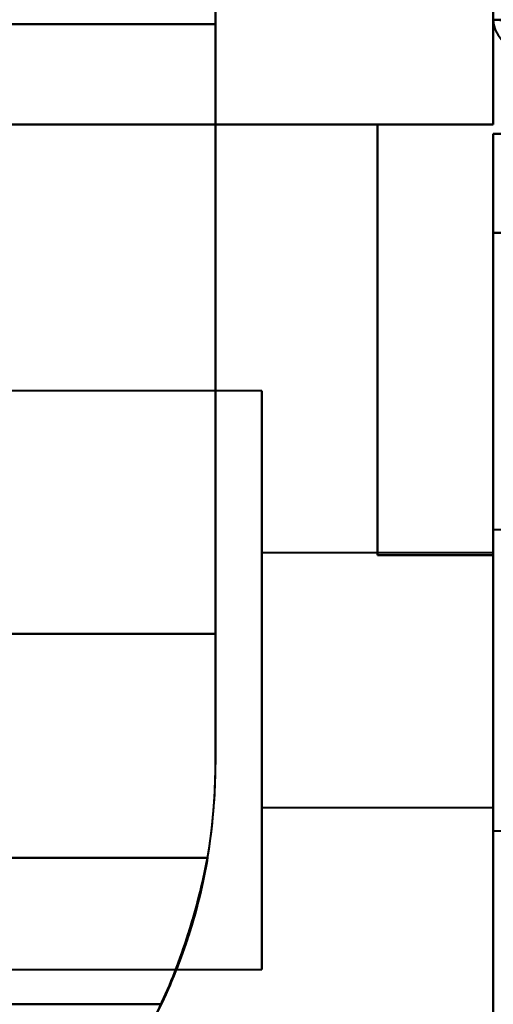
# Model space of a CAD drawing. Header units: millimetres. Extents: x -747 to 747, y -1110 to 610.
# Tile 4 of 93: x -595 to -585, y -354 to -332. Entities that reach past the tile are written whole.
import ezdxf

# ---------------------------------------------------------------- set-up
doc = ezdxf.new("R2010")
doc.units = ezdxf.units.MM
doc.layers.add('G-IMPT', color=8, linetype='Continuous', lineweight=40)

# ---------------------------------------------------------------- blocks, each defined once
blk = doc.blocks.new('NEXA 1000 CALQUES_dwg-755156-Niveau de réf_')
at = {"layer": 'G-IMPT'}
for p, q in [((-585, 369.4), (-585, -331.4)), ((-585, 369.4), (-585, -331.4)), ((-584.4, -331.4), (-585, -331.4)), ((-585, -331.4), (-584.4, -331.4)), ((-584.4, -331.4), (-585, -331.4)), ((-584.4, -331.4), (-585, -331.4)), ((-585, -331.4), (-584.4, -331.4)), ((-590, -339.415), (-614.498, -339.415)), ((-590, -339.415), (-614.498, -339.415)), ((-590, -339.415), (-614.498, -339.415)), ((-590, -339.415), (-614.498, -339.415)), ((-590, -339.415), (-590, -351.915)), ((-590, -339.415), (-590, -351.915)), ((-590, -339.415), (-590, -351.915)), ((-590, -339.415), (-590, -351.915)), ((-590, -339.415), (-590, -351.915)), ((-590, -339.415), (-590, -351.915)), ((-590, -339.415), (-590, -351.915)), ((-590, -339.415), (-590, -351.915)), ((-590, -351.915), (-590, -339.415)), ((-590, -351.915), (-590, -339.415)), ((-590, -351.915), (-590, -339.415)), ((-590, -351.915), (-590, -339.415)), ((-590, -351.915), (-590, -339.415)), ((-590, -351.915), (-590, -339.415)), ((-590, -351.915), (-590, -339.415)), ((-590, -351.915), (-590, -339.415)), ((-582.785, -342.415), (-585, -342.415)), ((-582.785, -342.415), (-585, -342.415)), ((-582.785, -342.415), (-585, -342.415)), ((-582.785, -342.415), (-585, -342.415)), ((-585, -342.415), (-585, -348.48)), ((-585, -342.415), (-585, -348.48)), ((-585, -342.415), (-585, -348.48)), ((-585, -342.415), (-585, -348.48)), ((-585, -348.915), (-585, -342.415)), ((-585, -348.915), (-585, -342.415)), ((-585, -348.915), (-585, -342.415)), ((-585, -348.915), (-585, -342.415)), ((-585, -348.915), (-585, -342.415)), ((-585, -348.915), (-585, -342.415)), ((-585, -348.915), (-585, -342.415)), ((-585, -348.915), (-585, -342.415)), ((-585, -342.915), (-590, -342.915)), ((-585, -342.915), (-590, -342.915)), ((-585, -342.915), (-590, -342.915)), ((-585, -342.915), (-590, -342.915)), ((-590, -342.915), (-590, -348.415)), ((-590, -342.915), (-590, -348.415)), ((-590, -342.915), (-590, -348.415)), ((-590, -342.915), (-590, -348.415)), ((-590, -342.915), (-590, -348.415)), ((-590, -342.915), (-590, -348.415)), ((-590, -342.915), (-590, -348.415)), ((-590, -342.915), (-590, -348.415)), ((-590, -348.415), (-590, -342.915)), ((-590, -348.415), (-590, -342.915)), ((-590, -348.415), (-590, -342.915)), ((-590, -348.415), (-590, -342.915)), ((-590, -348.415), (-590, -342.915)), ((-590, -348.415), (-590, -342.915)), ((-590, -348.415), (-590, -342.915)), ((-590, -348.415), (-590, -342.915)), ((-585, -342.851), (-585, -348.915)), ((-585, -342.851), (-585, -348.915)), ((-585, -342.851), (-585, -348.915)), ((-585, -342.851), (-585, -348.915)), ((-585, -342.915), (-585, -348.415)), ((-585, -342.915), (-585, -348.415)), ((-585, -342.915), (-585, -348.415)), ((-585, -342.915), (-585, -348.415)), ((-585, -342.915), (-585, -348.415)), ((-585, -342.915), (-585, -348.415)), ((-585, -342.915), (-585, -348.415)), ((-585, -342.915), (-585, -348.415)), ((-585, -348.415), (-585, -342.915)), ((-585, -348.415), (-585, -342.915)), ((-585, -348.415), (-585, -342.915)), ((-585, -348.415), (-585, -342.915)), ((-585, -348.415), (-585, -342.915)), ((-585, -348.415), (-585, -342.915)), ((-585, -348.415), (-585, -342.915)), ((-585, -348.415), (-585, -342.915)), ((-590, -348.415), (-585, -348.415)), ((-590, -348.415), (-585, -348.415)), ((-590, -348.415), (-585, -348.415)), ((-590, -348.415), (-585, -348.415)), ((-585, -348.48), (-585, -348.915)), ((-585, -348.48), (-585, -348.915)), ((-585, -348.48), (-585, -348.915)), ((-585, -348.48), (-585, -348.915)), ((-585, -348.915), (-582.785, -348.915)), ((-585, -348.915), (-582.785, -348.915)), ((-585, -348.915), (-582.785, -348.915)), ((-585, -348.915), (-582.785, -348.915)), ((-614.318, -351.915), (-590, -351.915)), ((-614.318, -351.915), (-590, -351.915)), ((-614.318, -351.915), (-590, -351.915)), ((-614.318, -351.915), (-590, -351.915))]:
    blk.add_line(p, q, dxfattribs=at)
at = {"layer": 'G-IMPT', "flags": 128}
for points in [[(-585, -331.4), (-585, -156.2), (-585, 19), (-585, 194.2), (-585, 369.4)], [(-585, -331.4), (-585, -156.2), (-585, 19), (-585, 194.2), (-585, 369.4)], [(-585, 369.4), (-585, 194.2), (-585, 19), (-585, -156.2), (-585, -331.4)], [(-585, 369.4), (-585, 194.2), (-585, 19), (-585, -156.2), (-585, -331.4)], [(-585, 369.4), (-585, 194.2), (-585, 19), (-585, -156.2), (-585, -331.4)], [(-585, -331.4), (-585, -156.2), (-585, 19), (-585, 194.2), (-585, 369.4)], [(-585, -331.4), (-585, -156.2), (-585, 19), (-585, 194.2), (-585, 369.4)], [(-591, -347.485), (-591, -341.738), (-591, -335.992), (-591, -330.246), (-591, -324.5)], [(-591, -324.5), (-591, -330.246), (-591, -335.992), (-591, -341.738), (-591, -347.485)], [(-591, -347.485), (-591, -341.738), (-591, -335.992), (-591, -330.246), (-591, -324.5)], [(-591, -324.5), (-591, -330.246), (-591, -335.992), (-591, -341.738), (-591, -347.485)], [(-591, -347.485), (-591, -341.738), (-591, -335.992), (-591, -330.246), (-591, -324.5)], [(-591, -324.5), (-591, -330.246), (-591, -335.992), (-591, -341.738), (-591, -347.485)], [(-591, -347.485), (-591, -341.738), (-591, -335.992), (-591, -330.246), (-591, -324.5)], [(-591, -324.5), (-591, -330.246), (-591, -335.992), (-591, -341.738), (-591, -347.485)], [(-591, -331.5), (-596.734, -331.5), (-602.468, -331.5), (-608.202, -331.5), (-613.936, -331.5)], [(-591, -331.5), (-596.734, -331.5), (-602.468, -331.5), (-608.202, -331.5), (-613.936, -331.5)], [(-613.936, -331.5), (-608.202, -331.5), (-602.468, -331.5), (-596.734, -331.5), (-591, -331.5)], [(-591, -331.5), (-596.734, -331.5), (-602.468, -331.5), (-608.202, -331.5), (-613.936, -331.5)], [(-591, -331.5), (-596.734, -331.5), (-602.468, -331.5), (-608.202, -331.5), (-613.936, -331.5)], [(-613.936, -331.5), (-608.202, -331.5), (-602.468, -331.5), (-596.734, -331.5), (-591, -331.5)], [(-613.936, -331.5), (-608.202, -331.5), (-602.468, -331.5), (-596.734, -331.5), (-591, -331.5)], [(-613.936, -331.5), (-608.202, -331.5), (-602.468, -331.5), (-596.734, -331.5), (-591, -331.5)], [(-591, -331.5), (-596.734, -331.5), (-602.468, -331.5), (-608.202, -331.5), (-613.936, -331.5)], [(-591, -331.5), (-596.734, -331.5), (-602.468, -331.5), (-608.202, -331.5), (-613.936, -331.5)], [(-613.936, -331.5), (-608.202, -331.5), (-602.468, -331.5), (-596.734, -331.5), (-591, -331.5)], [(-591, -331.5), (-596.734, -331.5), (-602.468, -331.5), (-608.202, -331.5), (-613.936, -331.5)], [(-591, -331.5), (-596.734, -331.5), (-602.468, -331.5), (-608.202, -331.5), (-613.936, -331.5)], [(-613.936, -331.5), (-608.202, -331.5), (-602.468, -331.5), (-596.734, -331.5), (-591, -331.5)], [(-613.936, -331.5), (-608.202, -331.5), (-602.468, -331.5), (-596.734, -331.5), (-591, -331.5)], [(-613.936, -331.5), (-608.202, -331.5), (-602.468, -331.5), (-596.734, -331.5), (-591, -331.5)], [(-591, -344.665), (-591, -341.374), (-591, -338.083), (-591, -334.791), (-591, -331.5)], [(-591, -347.485), (-591, -343.488), (-591, -339.492), (-591, -335.496), (-591, -331.5)], [(-591, -331.5), (-591, -334.791), (-591, -338.083), (-591, -341.374), (-591, -344.665)], [(-591, -331.5), (-591, -335.496), (-591, -339.492), (-591, -343.488), (-591, -347.485)], [(-591, -344.665), (-591, -341.374), (-591, -338.083), (-591, -334.791), (-591, -331.5)], [(-591, -331.5), (-591, -335.496), (-591, -339.492), (-591, -343.488), (-591, -347.485)], [(-591, -347.485), (-591, -343.488), (-591, -339.492), (-591, -335.496), (-591, -331.5)], [(-591, -331.5), (-591, -334.791), (-591, -338.083), (-591, -341.374), (-591, -344.665)], [(-591, -344.665), (-591, -341.374), (-591, -338.083), (-591, -334.791), (-591, -331.5)], [(-591, -347.485), (-591, -343.488), (-591, -339.492), (-591, -335.496), (-591, -331.5)], [(-591, -331.5), (-591, -334.791), (-591, -338.083), (-591, -341.374), (-591, -344.665)], [(-591, -331.5), (-591, -335.496), (-591, -339.492), (-591, -343.488), (-591, -347.485)], [(-591, -344.665), (-591, -341.374), (-591, -338.083), (-591, -334.791), (-591, -331.5)], [(-591, -331.5), (-591, -335.496), (-591, -339.492), (-591, -343.488), (-591, -347.485)], [(-591, -347.485), (-591, -343.488), (-591, -339.492), (-591, -335.496), (-591, -331.5)], [(-591, -331.5), (-591, -334.791), (-591, -338.083), (-591, -341.374), (-591, -344.665)], [(-584.5, -331.4), (-584.625, -331.4), (-584.75, -331.4), (-584.875, -331.4), (-585, -331.4)], [(-585, -331.4), (-584.862, -331.4), (-584.725, -331.4), (-584.587, -331.4), (-584.45, -331.4)], [(-584.45, -331.45), (-584.587, -331.438), (-584.725, -331.425), (-584.862, -331.413), (-585, -331.4)], [(-585, -331.4), (-584.862, -331.413), (-584.725, -331.425), (-584.587, -331.438), (-584.45, -331.45)], [(-584.45, -331.4), (-584.587, -331.4), (-584.725, -331.4), (-584.862, -331.4), (-585, -331.4)], [(-585, -331.4), (-585, -331.966), (-585, -332.533), (-585, -333.099), (-585, -333.665)], [(-585, -333.665), (-585, -333.099), (-585, -332.533), (-585, -331.966), (-585, -331.4)], [(-585, -331.4), (-585, -331.966), (-585, -332.533), (-585, -333.099), (-585, -333.665)], [(-585, -333.665), (-585, -333.099), (-585, -332.533), (-585, -331.966), (-585, -331.4)], [(-585, -331.4), (-585, -331.966), (-585, -332.533), (-585, -333.099), (-585, -333.665)], [(-585, -333.665), (-585, -333.099), (-585, -332.533), (-585, -331.966), (-585, -331.4)], [(-585, -331.4), (-585, -331.966), (-585, -332.533), (-585, -333.099), (-585, -333.665)], [(-585, -333.665), (-585, -333.099), (-585, -332.533), (-585, -331.966), (-585, -331.4)], [(-614.152, -333.665), (-607.489, -333.665), (-600.826, -333.665), (-594.163, -333.665), (-587.5, -333.665)], [(-587.5, -333.665), (-594.163, -333.665), (-600.826, -333.665), (-607.489, -333.665), (-614.152, -333.665)], [(-614.152, -333.665), (-607.489, -333.665), (-600.826, -333.665), (-594.163, -333.665), (-587.5, -333.665)], [(-587.5, -333.665), (-594.163, -333.665), (-600.826, -333.665), (-607.489, -333.665), (-614.152, -333.665)], [(-614.152, -333.665), (-607.489, -333.665), (-600.826, -333.665), (-594.163, -333.665), (-587.5, -333.665)], [(-587.5, -333.665), (-594.163, -333.665), (-600.826, -333.665), (-607.489, -333.665), (-614.152, -333.665)], [(-614.152, -333.665), (-606.864, -333.665), (-599.576, -333.665), (-592.288, -333.665), (-585, -333.665)], [(-585, -333.665), (-592.288, -333.665), (-599.576, -333.665), (-606.864, -333.665), (-614.152, -333.665)], [(-585, -333.665), (-592.288, -333.665), (-599.576, -333.665), (-606.864, -333.665), (-614.152, -333.665)], [(-614.152, -333.665), (-606.864, -333.665), (-599.576, -333.665), (-592.288, -333.665), (-585, -333.665)], [(-614.152, -333.665), (-607.489, -333.665), (-600.826, -333.665), (-594.163, -333.665), (-587.5, -333.665)], [(-587.5, -333.665), (-594.163, -333.665), (-600.826, -333.665), (-607.489, -333.665), (-614.152, -333.665)], [(-614.152, -333.665), (-606.864, -333.665), (-599.576, -333.665), (-592.288, -333.665), (-585, -333.665)], [(-585, -333.665), (-592.288, -333.665), (-599.576, -333.665), (-606.864, -333.665), (-614.152, -333.665)], [(-585, -333.665), (-592.288, -333.665), (-599.576, -333.665), (-606.864, -333.665), (-614.152, -333.665)], [(-614.152, -333.665), (-606.864, -333.665), (-599.576, -333.665), (-592.288, -333.665), (-585, -333.665)], [(-587.5, -333.665), (-587.5, -335.99), (-587.5, -338.315), (-587.5, -340.64), (-587.5, -342.965)], [(-587.5, -342.965), (-587.5, -340.64), (-587.5, -338.315), (-587.5, -335.99), (-587.5, -333.665)], [(-587.5, -333.665), (-587.5, -335.99), (-587.5, -338.315), (-587.5, -340.64), (-587.5, -342.965)], [(-587.5, -342.965), (-587.5, -340.64), (-587.5, -338.315), (-587.5, -335.99), (-587.5, -333.665)], [(-587.5, -333.665), (-587.5, -335.99), (-587.5, -338.315), (-587.5, -340.64), (-587.5, -342.965)], [(-587.5, -342.965), (-587.5, -340.64), (-587.5, -338.315), (-587.5, -335.99), (-587.5, -333.665)], [(-587.5, -333.665), (-587.5, -335.99), (-587.5, -338.315), (-587.5, -340.64), (-587.5, -342.965)], [(-587.5, -342.965), (-587.5, -340.64), (-587.5, -338.315), (-587.5, -335.99), (-587.5, -333.665)], [(-585, -333.865), (-585, -334.399), (-585, -334.933), (-585, -335.466), (-585, -336)], [(-585, -336), (-585, -335.466), (-585, -334.933), (-585, -334.399), (-585, -333.865)], [(-585, -333.865), (-585, -334.399), (-585, -334.933), (-585, -335.466), (-585, -336)], [(-585, -336), (-585, -335.466), (-585, -334.933), (-585, -334.399), (-585, -333.865)], [(-585, -333.865), (-584.5, -333.865), (-584, -333.865), (-583.5, -333.865), (-583, -333.865)], [(-583, -333.865), (-583.5, -333.865), (-584, -333.865), (-584.5, -333.865), (-585, -333.865)], [(-585, -336), (-585, -335.466), (-585, -334.933), (-585, -334.399), (-585, -333.865)], [(-585, -333.865), (-584.5, -333.865), (-584, -333.865), (-583.5, -333.865), (-583, -333.865)], [(-583, -333.865), (-583.5, -333.865), (-584, -333.865), (-584.5, -333.865), (-585, -333.865)], [(-585, -333.865), (-585, -334.399), (-585, -334.933), (-585, -335.466), (-585, -336)], [(-585, -333.865), (-584.5, -333.865), (-584, -333.865), (-583.5, -333.865), (-583, -333.865)], [(-583, -333.865), (-583.5, -333.865), (-584, -333.865), (-584.5, -333.865), (-585, -333.865)], [(-585, -336), (-585, -335.466), (-585, -334.933), (-585, -334.399), (-585, -333.865)], [(-585, -333.865), (-584.5, -333.865), (-584, -333.865), (-583.5, -333.865), (-583, -333.865)], [(-583, -333.865), (-583.5, -333.865), (-584, -333.865), (-584.5, -333.865), (-585, -333.865)], [(-585, -333.865), (-585, -334.399), (-585, -334.933), (-585, -335.466), (-585, -336)], [(-585, -368.4), (-585, -360.3), (-585, -352.2), (-585, -344.1), (-585, -336)], [(-585, -336), (-584.875, -336), (-584.75, -336), (-584.625, -336), (-584.5, -336)], [(-584.5, -336), (-584.625, -336), (-584.75, -336), (-584.875, -336), (-585, -336)], [(-585, -336), (-584.875, -336), (-584.75, -336), (-584.625, -336), (-584.5, -336)], [(-585, -358.105), (-585, -352.579), (-585, -347.052), (-585, -341.526), (-585, -336)], [(-585, -336), (-585, -341.526), (-585, -347.052), (-585, -352.579), (-585, -358.105)], [(-585, -358.105), (-585, -352.579), (-585, -347.052), (-585, -341.526), (-585, -336)], [(-585, -336), (-585, -341.526), (-585, -347.052), (-585, -352.579), (-585, -358.105)], [(-585, -358.105), (-585, -352.579), (-585, -347.052), (-585, -341.526), (-585, -336)], [(-585, -336), (-585, -344.1), (-585, -352.2), (-585, -360.3), (-585, -368.4)], [(-585, -368.4), (-585, -360.3), (-585, -352.2), (-585, -344.1), (-585, -336)], [(-585, -336), (-585, -341.526), (-585, -347.052), (-585, -352.579), (-585, -358.105)], [(-585, -358.105), (-585, -352.579), (-585, -347.052), (-585, -341.526), (-585, -336)], [(-585, -336), (-585, -341.526), (-585, -347.052), (-585, -352.579), (-585, -358.105)], [(-585, -342.965), (-585.625, -342.965), (-586.25, -342.965), (-586.875, -342.965), (-587.5, -342.965)], [(-587.5, -342.965), (-586.875, -342.965), (-586.25, -342.965), (-585.625, -342.965), (-585, -342.965)], [(-585, -342.965), (-585.625, -342.965), (-586.25, -342.965), (-586.875, -342.965), (-587.5, -342.965)], [(-587.5, -342.965), (-586.875, -342.965), (-586.25, -342.965), (-585.625, -342.965), (-585, -342.965)], [(-587.5, -342.965), (-586.875, -342.965), (-586.25, -342.965), (-585.625, -342.965), (-585, -342.965)], [(-585, -342.965), (-585.625, -342.965), (-586.25, -342.965), (-586.875, -342.965), (-587.5, -342.965)], [(-587.5, -342.965), (-586.875, -342.965), (-586.25, -342.965), (-585.625, -342.965), (-585, -342.965)], [(-585, -342.965), (-585.625, -342.965), (-586.25, -342.965), (-586.875, -342.965), (-587.5, -342.965)], [(-585, -354.965), (-585, -351.965), (-585, -348.965), (-585, -345.965), (-585, -342.965)], [(-585, -342.965), (-585, -345.965), (-585, -348.965), (-585, -351.965), (-585, -354.965)], [(-585, -354.965), (-585, -351.965), (-585, -348.965), (-585, -345.965), (-585, -342.965)], [(-585, -342.965), (-585, -345.965), (-585, -348.965), (-585, -351.965), (-585, -354.965)], [(-585, -342.965), (-585, -345.965), (-585, -348.965), (-585, -351.965), (-585, -354.965)], [(-585, -354.965), (-585, -351.965), (-585, -348.965), (-585, -345.965), (-585, -342.965)], [(-585, -342.965), (-585, -345.965), (-585, -348.965), (-585, -351.965), (-585, -354.965)], [(-585, -354.965), (-585, -351.965), (-585, -348.965), (-585, -345.965), (-585, -342.965)], [(-604.861, -344.665), (-601.396, -344.665), (-597.93, -344.665), (-594.465, -344.665), (-591, -344.665)], [(-591, -344.665), (-594.465, -344.665), (-597.93, -344.665), (-601.396, -344.665), (-604.861, -344.665)], [(-604.861, -344.665), (-601.396, -344.665), (-597.93, -344.665), (-594.465, -344.665), (-591, -344.665)], [(-591, -344.665), (-594.465, -344.665), (-597.93, -344.665), (-601.396, -344.665), (-604.861, -344.665)], [(-604.861, -344.665), (-601.396, -344.665), (-597.93, -344.665), (-594.465, -344.665), (-591, -344.665)], [(-591, -344.665), (-594.465, -344.665), (-597.93, -344.665), (-601.396, -344.665), (-604.861, -344.665)], [(-604.861, -344.665), (-601.396, -344.665), (-597.93, -344.665), (-594.465, -344.665), (-591, -344.665)], [(-591, -344.665), (-594.465, -344.665), (-597.93, -344.665), (-601.396, -344.665), (-604.861, -344.665)], [(-611.861, -349.5), (-606.688, -349.5), (-601.515, -349.5), (-596.343, -349.5), (-591.17, -349.5)], [(-591.17, -349.5), (-596.343, -349.5), (-601.515, -349.5), (-606.688, -349.5), (-611.861, -349.5)], [(-611.861, -349.5), (-606.688, -349.5), (-601.515, -349.5), (-596.343, -349.5), (-591.17, -349.5)], [(-591.17, -349.5), (-596.343, -349.5), (-601.515, -349.5), (-606.688, -349.5), (-611.861, -349.5)], [(-611.861, -349.5), (-606.688, -349.5), (-601.515, -349.5), (-596.343, -349.5), (-591.17, -349.5)], [(-591.17, -349.5), (-596.343, -349.5), (-601.515, -349.5), (-606.688, -349.5), (-611.861, -349.5)], [(-611.861, -349.5), (-606.688, -349.5), (-601.515, -349.5), (-596.343, -349.5), (-591.17, -349.5)], [(-591.17, -349.5), (-596.343, -349.5), (-601.515, -349.5), (-606.688, -349.5), (-611.861, -349.5)], [(-604.861, -352.665), (-601.689, -352.665), (-598.517, -352.665), (-595.346, -352.665), (-592.174, -352.665)], [(-592.174, -352.665), (-595.346, -352.665), (-598.517, -352.665), (-601.689, -352.665), (-604.861, -352.665)], [(-604.861, -352.665), (-601.689, -352.665), (-598.517, -352.665), (-595.346, -352.665), (-592.174, -352.665)], [(-592.174, -352.665), (-595.346, -352.665), (-598.517, -352.665), (-601.689, -352.665), (-604.861, -352.665)], [(-592.174, -352.665), (-595.346, -352.665), (-598.517, -352.665), (-601.689, -352.665), (-604.861, -352.665)], [(-604.861, -352.665), (-601.689, -352.665), (-598.517, -352.665), (-595.346, -352.665), (-592.174, -352.665)], [(-592.174, -352.665), (-595.346, -352.665), (-598.517, -352.665), (-601.689, -352.665), (-604.861, -352.665)], [(-604.861, -352.665), (-601.689, -352.665), (-598.517, -352.665), (-595.346, -352.665), (-592.174, -352.665)]]:
    blk.add_lwpolyline(points, dxfattribs=at)
at = {"layer": 'G-IMPT'}
for centre, radius, start, end in [((-584.4, -331.4), 0.6, 180, 270), ((-584.4, -331.4), 0.6, 180, 270), ((-584.4, -331.4), 0.6, 180, 270), ((-584.4, -331.4), 0.6, 180, 270), ((-584.4, -331.4), 0.6, 180, 270), ((-584.4, -331.4), 0.6, 180, 270), ((-584.4, -331.4), 0.6, 180, 270), ((-584.4, -331.4), 0.6, 180, 270), ((-584.4, -331.4), 0.6, 180, 270), ((-584.4, -331.4), 0.6, 180, 270), ((-584.4, -331.4), 0.6, 180, 270), ((-584.4, -331.4), 0.6, 180, 270), ((-603.015, -347.485), 12.015, 291.4842, 360), ((-603.015, -347.485), 12.015, 291.4842, 360), ((-603.015, -347.485), 12.015, 291.4842, 360), ((-603.015, -347.485), 12.015, 291.4842, 360), ((-603.015, -347.485), 12.015, 291.4842, 360), ((-603.015, -347.485), 12.015, 291.4842, 360), ((-603.015, -347.485), 12.015, 291.4842, 0), ((-603.015, -347.485), 12.015, 291.4842, 360), ((-603.015, -347.485), 12.015, 350.3436, 360), ((-603.015, -347.485), 12.015, 350.3436, 360), ((-603.015, -347.485), 12.015, 350.3436, 360), ((-603.015, -347.485), 12.015, 350.3436, 360), ((-603.015, -347.485), 12.015, 350.3436, 0), ((-603.015, -347.485), 12.015, 350.3436, 360), ((-603.015, -347.485), 12.015, 350.3436, 360), ((-603.015, -347.485), 12.015, 350.3436, 0)]:
    blk.add_arc(centre, radius, start, end, dxfattribs=at)
for points, knots in [([(-591.17, -349.5), (-591.279, -350.064), (-591.488, -350.896), (-591.864, -351.957), (-592.19, -352.721), (-592.576, -353.457), (-593.018, -354.158), (-593.495, -354.816), (-593.986, -355.423), (-594.489, -355.971), (-595.197, -356.632), (-596.132, -357.363), (-597.327, -358.108), (-598.177, -358.497), (-598.615, -358.665)], [0, 0, 0, 0, 0.125, 0.1875, 0.25, 0.3125, 0.375, 0.4375, 0.5, 0.5625, 0.625, 0.75, 0.875, 1, 1, 1, 1]), ([(-598.615, -358.665), (-598.186, -358.496), (-597.552, -358.204), (-596.736, -357.737), (-596.139, -357.346), (-595.569, -356.923), (-595.024, -356.467), (-594.498, -355.97), (-593.985, -355.423), (-593.485, -354.816), (-593.012, -354.158), (-592.578, -353.455), (-592.19, -352.721), (-591.854, -351.959), (-591.472, -350.901), (-591.267, -350.068), (-591.17, -349.5)], [0, 0, 0, 0, 0.125, 0.1875, 0.25, 0.3125, 0.375, 0.4375, 0.5, 0.5625, 0.625, 0.6875, 0.75, 0.8125, 0.875, 1, 1, 1, 1]), ([(-598.615, -358.665), (-598.177, -358.497), (-597.328, -358.109), (-596.135, -357.365), (-595.204, -356.639), (-594.499, -355.981), (-593.997, -355.436), (-593.506, -354.831), (-593.028, -354.175), (-592.584, -353.474), (-592.197, -352.738), (-591.87, -351.971), (-591.492, -350.906), (-591.28, -350.069), (-591.17, -349.5)], [0, 0, 0, 0, 0.125, 0.25, 0.375, 0.4375, 0.5, 0.5625, 0.625, 0.6875, 0.75, 0.8125, 0.875, 1, 1, 1, 1]), ([(-591.17, -349.5), (-591.268, -350.073), (-591.475, -350.911), (-591.86, -351.974), (-592.198, -352.738), (-592.587, -353.473), (-593.023, -354.174), (-593.496, -354.831), (-593.996, -355.436), (-594.508, -355.98), (-595.033, -356.474), (-595.574, -356.927), (-596.143, -357.349), (-596.738, -357.738), (-597.552, -358.204), (-598.186, -358.496), (-598.615, -358.665)], [0, 0, 0, 0, 0.125, 0.1875, 0.25, 0.3125, 0.375, 0.4375, 0.5, 0.5625, 0.625, 0.6875, 0.75, 0.8125, 0.875, 1, 1, 1, 1]), ([(-591.17, -349.5), (-591.28, -350.069), (-591.492, -350.906), (-591.87, -351.971), (-592.197, -352.738), (-592.584, -353.474), (-593.028, -354.175), (-593.506, -354.831), (-593.997, -355.436), (-594.499, -355.981), (-595.204, -356.639), (-596.135, -357.365), (-597.328, -358.109), (-598.177, -358.497), (-598.615, -358.665)], [0, 0, 0, 0, 0.125, 0.1875, 0.25, 0.3125, 0.375, 0.4375, 0.5, 0.5625, 0.625, 0.75, 0.875, 1, 1, 1, 1]), ([(-598.615, -358.665), (-598.186, -358.496), (-597.552, -358.204), (-596.738, -357.738), (-596.143, -357.349), (-595.574, -356.927), (-595.033, -356.474), (-594.508, -355.98), (-593.996, -355.436), (-593.496, -354.831), (-593.023, -354.174), (-592.587, -353.473), (-592.198, -352.738), (-591.86, -351.974), (-591.475, -350.911), (-591.268, -350.073), (-591.17, -349.5)], [0, 0, 0, 0, 0.125, 0.1875, 0.25, 0.3125, 0.375, 0.4375, 0.5, 0.5625, 0.625, 0.6875, 0.75, 0.8125, 0.875, 1, 1, 1, 1]), ([(-598.615, -358.665), (-598.177, -358.497), (-597.327, -358.108), (-596.132, -357.363), (-595.197, -356.632), (-594.489, -355.971), (-593.986, -355.423), (-593.495, -354.816), (-593.018, -354.158), (-592.576, -353.457), (-592.19, -352.721), (-591.864, -351.957), (-591.488, -350.896), (-591.279, -350.064), (-591.17, -349.5)], [0, 0, 0, 0, 0.125, 0.25, 0.375, 0.4375, 0.5, 0.5625, 0.625, 0.6875, 0.75, 0.8125, 0.875, 1, 1, 1, 1]), ([(-591.17, -349.5), (-591.267, -350.068), (-591.472, -350.901), (-591.854, -351.959), (-592.19, -352.721), (-592.578, -353.455), (-593.012, -354.158), (-593.485, -354.816), (-593.985, -355.423), (-594.498, -355.97), (-595.024, -356.467), (-595.569, -356.923), (-596.139, -357.346), (-596.736, -357.737), (-597.552, -358.204), (-598.186, -358.496), (-598.615, -358.665)], [0, 0, 0, 0, 0.125, 0.1875, 0.25, 0.3125, 0.375, 0.4375, 0.5, 0.5625, 0.625, 0.6875, 0.75, 0.8125, 0.875, 1, 1, 1, 1])]:
    blk.add_open_spline(points, degree=3, knots=knots, dxfattribs=at)

msp = doc.modelspace()

# ---------------------------------------------------------------- linework, layer by layer
at = {"color": 94, "lineweight": 30}
msp.add_circle((0, 0.5), 609.6, dxfattribs=at)

# ---------------------------------------------------------------- block references
at = {"layer": 'G-IMPT'}
msp.add_blockref('NEXA 1000 CALQUES_dwg-755156-Niveau de réf_', (0, -1), dxfattribs=at)

doc.saveas('drawing.dxf')
